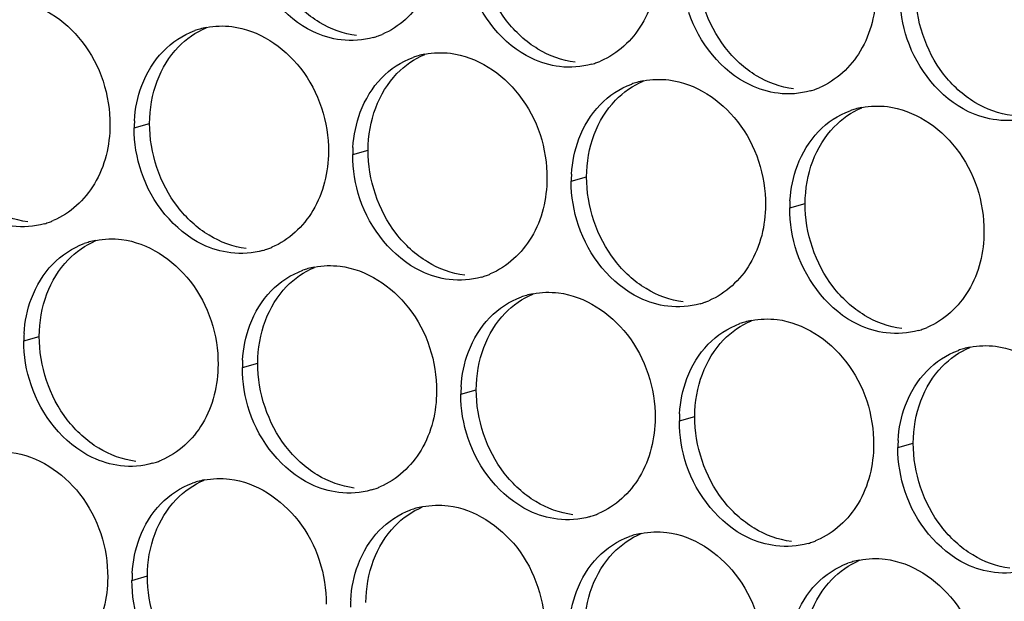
# Paper-space layout '45651_1_3' of a CAD drawing. Header units: millimetres. Extents: x -231 to 594, y 0 to 420.
# Tile 118 of 247: x 107 to 114, y 225 to 229. Entities that reach past the tile are written whole.
import ezdxf

# ---------------------------------------------------------------- set-up
doc = ezdxf.new("R2010")
doc.units = ezdxf.units.MM
doc.header["$LTSCALE"] = 32.67
doc.layers.add('02___PRT_ALL_AXES', color=7, linetype='CONTINUOUS')

psp = doc.layouts.new('45651_1_3')

# ---------------------------------------------------------------- linework, layer by layer
at = {"layer": '02___PRT_ALL_AXES', "color": 7, "linetype": 'CONTINUOUS'}
for p, q in [((107.8521, 228.3602), (107.9593, 228.3909)), ((109.3717, 228.1748), (109.4789, 228.2054)), ((110.8913, 227.9893), (110.9985, 228.02)), ((112.4109, 227.8038), (112.5181, 227.8345)), ((107.0846, 226.8805), (107.1918, 226.9112)), ((108.6042, 226.695), (108.7114, 226.7257)), ((110.1237, 226.5096), (110.2309, 226.5402)), ((111.6433, 226.3241), (111.7505, 226.3548)), ((113.1629, 226.1386), (113.2701, 226.1693)), ((107.8366, 225.2153), (107.9438, 225.246))]:
    psp.add_line(p, q, dxfattribs=at)
at = {"layer": '02___PRT_ALL_AXES', "color": 3, "linetype": 'CONTINUOUS'}
for centre, radius, start, end in [((108.4576, 228.5212), 0.5467, 105.94061, 109.76751), ((108.459, 228.5162), 0.5519, 100.97724, 105.93831), ((109.365, 229.5141), 0.5467, 285.94061, 289.76751), ((109.3645, 229.5154), 0.5481, 289.77289, 292.73686), ((109.9771, 228.3357), 0.5467, 105.94061, 109.76751), ((109.9785, 228.3307), 0.5519, 100.97724, 105.93831), ((110.8846, 229.3286), 0.5467, 285.94061, 289.76751), ((110.8841, 229.3299), 0.5481, 289.77289, 292.73686), ((111.4967, 228.1503), 0.5467, 105.94061, 109.76751), ((111.4981, 228.1452), 0.5519, 100.97724, 105.93831), ((112.4037, 229.1444), 0.5481, 289.77289, 292.73686), ((112.4042, 229.1431), 0.5467, 285.94061, 289.76751), ((113.0177, 227.9598), 0.5519, 100.97724, 105.93831), ((113.0163, 227.9648), 0.5467, 105.94061, 109.76751), ((108.744, 228.3558), 0.8918, 176.51802, 179.71686), ((110.2636, 228.1703), 0.8918, 176.51802, 179.71686), ((111.7831, 227.9849), 0.8918, 176.51802, 179.71686), ((113.3027, 227.7994), 0.8918, 176.51802, 179.71686), ((107.0779, 228.2198), 0.5467, 285.94061, 289.76751), ((107.0774, 228.2212), 0.5481, 289.77289, 292.73686), ((107.69, 227.0415), 0.5467, 105.94061, 109.76751), ((107.6914, 227.0365), 0.5519, 100.97724, 105.93831), ((108.5975, 228.0344), 0.5467, 285.94061, 289.76751), ((108.5969, 228.0357), 0.5481, 289.77289, 292.73686), ((109.2096, 226.856), 0.5467, 105.94061, 109.76751), ((109.211, 226.851), 0.5519, 100.97724, 105.93831), ((110.1171, 227.8489), 0.5467, 285.94061, 289.76751), ((110.1165, 227.8502), 0.5481, 289.77289, 292.73686), ((110.7292, 226.6706), 0.5467, 105.94061, 109.76751), ((110.7306, 226.6655), 0.5519, 100.97724, 105.93831), ((111.6366, 227.6634), 0.5467, 285.94061, 289.76751), ((111.6361, 227.6647), 0.5481, 289.77289, 292.73686), ((112.2487, 226.4851), 0.5467, 105.94061, 109.76751), ((112.2502, 226.4801), 0.5519, 100.97724, 105.93831), ((107.9764, 226.8761), 0.8918, 176.51802, 179.71686), ((113.1562, 227.4779), 0.5467, 285.94061, 289.76751), ((113.1557, 227.4793), 0.5481, 289.77289, 292.73686), ((113.7683, 226.2996), 0.5467, 105.94061, 109.76751), ((113.7697, 226.2946), 0.5519, 100.97724, 105.93831), ((109.496, 226.6906), 0.8918, 176.51802, 179.71686), ((111.0156, 226.5052), 0.8918, 176.51802, 179.71686), ((112.5352, 226.3197), 0.8918, 176.51802, 179.71686), ((114.0547, 226.1342), 0.8918, 176.51802, 179.71686), ((107.8299, 226.5547), 0.5467, 285.94061, 289.76751), ((107.8294, 226.556), 0.5481, 289.77289, 292.73686), ((108.442, 225.3763), 0.5467, 105.94061, 109.76751), ((108.4434, 225.3713), 0.5519, 100.97724, 105.93831), ((109.3495, 226.3692), 0.5467, 285.94061, 289.76751), ((109.349, 226.3705), 0.5481, 289.77289, 292.73686), ((109.9616, 225.1909), 0.5467, 105.94061, 109.76751), ((109.963, 225.1858), 0.5519, 100.97724, 105.93831), ((110.8691, 226.1837), 0.5467, 285.94061, 289.76751), ((110.8686, 226.185), 0.5481, 289.77289, 292.73686), ((111.4812, 225.0054), 0.5467, 105.94061, 109.76751), ((111.4826, 225.0003), 0.5519, 100.97724, 105.93831), ((112.3887, 225.9982), 0.5467, 285.94061, 289.76751), ((112.3881, 225.9996), 0.5481, 289.77289, 292.73686), ((113.0008, 224.8199), 0.5467, 105.94061, 109.76751), ((113.0022, 224.8149), 0.5519, 100.97724, 105.93831), ((108.7284, 225.2109), 0.8918, 176.51802, 179.71686), ((110.248, 225.0255), 0.8918, 176.51802, 179.71686)]:
    psp.add_arc(centre, radius, start, end, dxfattribs=at)
for points, knots in [([(109.9704, 229.6751), (109.9697, 229.5338), (109.9068, 229.2576), (109.6942, 229.0592), (109.5764, 229.0099)], [0, 0, 0, 0, 0.525086, 1, 1, 1, 1]), ([(109.2912, 228.9713), (109.2236, 228.9795), (108.9432, 229.0634), (108.7396, 229.3244), (108.6696, 229.5328)], [0, 0, 0, 0, 0.236458, 1, 1, 1, 1]), ([(111.49, 229.4896), (111.4893, 229.3483), (111.4264, 229.0721), (111.2138, 228.8738), (111.0959, 228.8244)], [0, 0, 0, 0, 0.525086, 1, 1, 1, 1]), ([(110.8108, 228.7858), (110.7432, 228.7941), (110.4628, 228.8779), (110.2592, 229.1389), (110.1892, 229.3473)], [0, 0, 0, 0, 0.236458, 1, 1, 1, 1]), ([(107.0118, 229.2495), (107.1961, 229.227), (107.5595, 228.9859), (107.6843, 228.5848), (107.6833, 228.3808)], [0, 0, 0, 0, 0.476473, 1, 1, 1, 1]), ([(113.0096, 229.3041), (113.0089, 229.1628), (112.9459, 228.8866), (112.7334, 228.6883), (112.6155, 228.6389)], [0, 0, 0, 0, 0.525086, 1, 1, 1, 1]), ([(112.3304, 228.6003), (112.2628, 228.6086), (111.9824, 228.6924), (111.7788, 228.9534), (111.7088, 229.1618)], [0, 0, 0, 0, 0.236458, 1, 1, 1, 1]), ([(108.5314, 229.064), (108.7157, 229.0415), (109.0791, 228.8004), (109.2039, 228.3994), (109.2029, 228.1954)], [0, 0, 0, 0, 0.476473, 1, 1, 1, 1]), ([(113.8499, 228.4149), (113.7824, 228.4231), (113.502, 228.507), (113.2983, 228.768), (113.2284, 228.9764)], [0, 0, 0, 0, 0.236458, 1, 1, 1, 1]), ([(110.051, 228.8785), (110.2353, 228.856), (110.5987, 228.6149), (110.7235, 228.2139), (110.7225, 228.0099)], [0, 0, 0, 0, 0.476473, 1, 1, 1, 1]), ([(111.5706, 228.6931), (111.7549, 228.6706), (112.1182, 228.4295), (112.2431, 228.0284), (112.2421, 227.8244)], [0, 0, 0, 0, 0.476473, 1, 1, 1, 1]), ([(113.0902, 228.5076), (113.2745, 228.4851), (113.6378, 228.244), (113.7626, 227.8429), (113.7616, 227.6389)], [0, 0, 0, 0, 0.476473, 1, 1, 1, 1]), ([(107.6833, 228.3808), (107.6826, 228.2395), (107.6196, 227.9633), (107.4071, 227.765), (107.2892, 227.7156)], [0, 0, 0, 0, 0.525086, 1, 1, 1, 1]), ([(109.2029, 228.1954), (109.2022, 228.0541), (109.1392, 227.7779), (108.9267, 227.5795), (108.8088, 227.5302)], [0, 0, 0, 0, 0.525086, 1, 1, 1, 1]), ([(108.5236, 227.4916), (108.4561, 227.4998), (108.1757, 227.5837), (107.972, 227.8447), (107.9021, 228.0531)], [0, 0, 0, 0, 0.236458, 1, 1, 1, 1]), ([(110.7225, 228.0099), (110.7218, 227.8686), (110.6588, 227.5924), (110.4463, 227.3941), (110.3284, 227.3447)], [0, 0, 0, 0, 0.525086, 1, 1, 1, 1]), ([(110.0432, 227.3061), (109.9756, 227.3143), (109.6953, 227.3982), (109.4916, 227.6592), (109.4216, 227.8676)], [0, 0, 0, 0, 0.236458, 1, 1, 1, 1]), ([(112.2421, 227.8244), (112.2414, 227.6831), (112.1784, 227.4069), (111.9658, 227.2086), (111.848, 227.1592)], [0, 0, 0, 0, 0.525086, 1, 1, 1, 1]), ([(111.5628, 227.1206), (111.4952, 227.1289), (111.2148, 227.2127), (111.0112, 227.4737), (110.9412, 227.6821)], [0, 0, 0, 0, 0.236458, 1, 1, 1, 1]), ([(113.7616, 227.6389), (113.7609, 227.4976), (113.698, 227.2214), (113.4854, 227.0231), (113.3676, 226.9737)], [0, 0, 0, 0, 0.525086, 1, 1, 1, 1]), ([(107.7638, 227.5843), (107.9481, 227.5618), (108.3115, 227.3207), (108.4363, 226.9197), (108.4353, 226.7157)], [0, 0, 0, 0, 0.476473, 1, 1, 1, 1]), ([(113.0824, 226.9351), (113.0148, 226.9434), (112.7344, 227.0272), (112.5308, 227.2883), (112.4608, 227.4967)], [0, 0, 0, 0, 0.236458, 1, 1, 1, 1]), ([(109.2834, 227.3988), (109.4677, 227.3763), (109.8311, 227.1352), (109.9559, 226.7342), (109.9549, 226.5302)], [0, 0, 0, 0, 0.476473, 1, 1, 1, 1]), ([(110.803, 227.2134), (110.9873, 227.1909), (111.3507, 226.9498), (111.4755, 226.5487), (111.4745, 226.3447)], [0, 0, 0, 0, 0.476473, 1, 1, 1, 1]), ([(112.3226, 227.0279), (112.5069, 227.0054), (112.8703, 226.7643), (112.9951, 226.3632), (112.9941, 226.1592)], [0, 0, 0, 0, 0.476473, 1, 1, 1, 1]), ([(113.8422, 226.8424), (114.0265, 226.8199), (114.3899, 226.5788), (114.5147, 226.1777), (114.5137, 225.9738)], [0, 0, 0, 0, 0.476473, 1, 1, 1, 1]), ([(108.4353, 226.7157), (108.4346, 226.5744), (108.3716, 226.2981), (108.1591, 226.0998), (108.0412, 226.0504)], [0, 0, 0, 0, 0.525086, 1, 1, 1, 1]), ([(107.7561, 226.0119), (107.6885, 226.0201), (107.4081, 226.104), (107.2045, 226.365), (107.1345, 226.5734)], [0, 0, 0, 0, 0.236458, 1, 1, 1, 1]), ([(109.9549, 226.5302), (109.9542, 226.3889), (109.8912, 226.1127), (109.6787, 225.9144), (109.5608, 225.865)], [0, 0, 0, 0, 0.525086, 1, 1, 1, 1]), ([(109.2756, 225.8264), (109.2081, 225.8346), (108.9277, 225.9185), (108.724, 226.1795), (108.6541, 226.3879)], [0, 0, 0, 0, 0.236458, 1, 1, 1, 1]), ([(111.4745, 226.3447), (111.4738, 226.2034), (111.4108, 225.9272), (111.1983, 225.7289), (111.0804, 225.6795)], [0, 0, 0, 0, 0.525086, 1, 1, 1, 1]), ([(110.7952, 225.6409), (110.7277, 225.6492), (110.4473, 225.733), (110.2436, 225.994), (110.1737, 226.2024)], [0, 0, 0, 0, 0.236458, 1, 1, 1, 1]), ([(106.9963, 226.1046), (107.1806, 226.0821), (107.544, 225.841), (107.6688, 225.4399), (107.6678, 225.2359)], [0, 0, 0, 0, 0.476473, 1, 1, 1, 1]), ([(112.9941, 226.1592), (112.9934, 226.0179), (112.9304, 225.7417), (112.7179, 225.5434), (112.6, 225.494)], [0, 0, 0, 0, 0.525086, 1, 1, 1, 1]), ([(112.3148, 225.4554), (112.2472, 225.4637), (111.9669, 225.5475), (111.7632, 225.8085), (111.6933, 226.0169)], [0, 0, 0, 0, 0.236458, 1, 1, 1, 1]), ([(108.5159, 225.9191), (108.7002, 225.8966), (109.0635, 225.6555), (109.1883, 225.2545), (109.1873, 225.0505)], [0, 0, 0, 0, 0.476473, 1, 1, 1, 1]), ([(113.8344, 225.27), (113.7668, 225.2782), (113.4864, 225.3621), (113.2828, 225.6231), (113.2128, 225.8315)], [0, 0, 0, 0, 0.236458, 1, 1, 1, 1]), ([(110.0354, 225.7337), (110.2197, 225.7112), (110.5831, 225.4701), (110.7079, 225.069), (110.7069, 224.865)], [0, 0, 0, 0, 0.476473, 1, 1, 1, 1]), ([(111.555, 225.5482), (111.7393, 225.5257), (112.1027, 225.2846), (112.2275, 224.8835), (112.2265, 224.6795)], [0, 0, 0, 0, 0.476473, 1, 1, 1, 1]), ([(113.0746, 225.3627), (113.2589, 225.3402), (113.6223, 225.0991), (113.7471, 224.698), (113.7461, 224.494)], [0, 0, 0, 0, 0.476473, 1, 1, 1, 1]), ([(107.6678, 225.2359), (107.6671, 225.0947), (107.6041, 224.8184), (107.3915, 224.6201), (107.2737, 224.5707)], [0, 0, 0, 0, 0.525086, 1, 1, 1, 1])]:
    psp.add_open_spline(points, degree=3, knots=knots, dxfattribs=at)
at = {"layer": '02___PRT_ALL_AXES', "color": 7, "linetype": 'CONTINUOUS'}
for points in [[(110.4416, 229.1051), (110.3167, 229.2664), (110.2455, 229.4811), (110.2465, 229.6851)], [(111.9611, 228.9196), (111.8363, 229.0809), (111.7651, 229.2957), (111.7661, 229.4997)], [(109.1402, 229.0934), (109.0564, 229.1442), (108.982, 229.213), (108.922, 229.2905)], [(113.4807, 228.7341), (113.3559, 228.8955), (113.2846, 229.1102), (113.2857, 229.3142)], [(108.1599, 228.9227), (108.2143, 228.9791), (108.2812, 229.0258), (108.3534, 229.0561)], [(109.3984, 229.002), (109.3078, 229.013), (109.2183, 229.0461), (109.1402, 229.0934)], [(110.6598, 228.9079), (110.576, 228.9587), (110.5015, 229.0275), (110.4416, 229.1051)], [(108.0122, 228.6855), (108.045, 228.7727), (108.0952, 228.8557), (108.1599, 228.9227)], [(110.918, 228.8165), (110.8274, 228.8275), (110.7379, 228.8606), (110.6598, 228.9079)], [(112.1794, 228.7224), (112.0955, 228.7732), (112.0211, 228.842), (111.9611, 228.9196)], [(109.6795, 228.7372), (109.7339, 228.7936), (109.8007, 228.8404), (109.873, 228.8706)], [(109.5318, 228.5), (109.5646, 228.5872), (109.6148, 228.6702), (109.6795, 228.7372)], [(112.4376, 228.631), (112.3469, 228.6421), (112.2575, 228.6751), (112.1794, 228.7224)], [(113.699, 228.5369), (113.6151, 228.5877), (113.5407, 228.6565), (113.4807, 228.7341)], [(107.9593, 228.3909), (107.9598, 228.4907), (107.9771, 228.5921), (108.0122, 228.6855)], [(111.1991, 228.5518), (111.2535, 228.6081), (111.3203, 228.6549), (111.3926, 228.6852)], [(109.4789, 228.2054), (109.4794, 228.3052), (109.4967, 228.4067), (109.5318, 228.5)], [(111.0514, 228.3146), (111.0842, 228.4017), (111.1344, 228.4848), (111.1991, 228.5518)], [(112.7187, 228.3663), (112.7731, 228.4226), (112.8399, 228.4694), (112.9122, 228.4997)], [(113.9571, 228.4455), (113.8665, 228.4566), (113.7771, 228.4896), (113.699, 228.5369)], [(108.1544, 227.8108), (108.0296, 227.9722), (107.9583, 228.1869), (107.9593, 228.3909)], [(112.571, 228.1291), (112.6038, 228.2162), (112.6539, 228.2993), (112.7187, 228.3663)], [(110.9985, 228.02), (110.999, 228.1197), (111.0163, 228.2212), (111.0514, 228.3146)], [(109.674, 227.6253), (109.5492, 227.7867), (109.4779, 228.0014), (109.4789, 228.2054)], [(112.5181, 227.8345), (112.5186, 227.9342), (112.5358, 228.0357), (112.571, 228.1291)], [(111.1936, 227.4399), (111.0688, 227.6012), (110.9975, 227.816), (110.9985, 228.02)], [(108.3727, 227.6136), (108.2888, 227.6645), (108.2144, 227.7333), (108.1544, 227.8108)], [(112.7132, 227.2544), (112.5883, 227.4158), (112.5171, 227.6305), (112.5181, 227.8345)], [(107.1112, 227.7077), (107.0206, 227.7188), (106.9312, 227.7518), (106.8531, 227.7991)], [(108.6308, 227.5223), (108.5402, 227.5333), (108.4507, 227.5663), (108.3727, 227.6136)], [(109.8923, 227.4282), (109.8084, 227.479), (109.734, 227.5478), (109.674, 227.6253)], [(107.3923, 227.443), (107.4468, 227.4994), (107.5136, 227.5461), (107.5859, 227.5764)], [(107.2447, 227.2058), (107.2775, 227.293), (107.3276, 227.376), (107.3923, 227.443)], [(110.1504, 227.3368), (110.0598, 227.3478), (109.9703, 227.3809), (109.8923, 227.4282)], [(111.4118, 227.2427), (111.328, 227.2935), (111.2536, 227.3623), (111.1936, 227.4399)], [(108.9119, 227.2575), (108.9664, 227.3139), (109.0332, 227.3607), (109.1054, 227.3909)], [(107.1918, 226.9112), (107.1923, 227.011), (107.2095, 227.1124), (107.2447, 227.2058)], [(108.7643, 227.0203), (108.7971, 227.1075), (108.8472, 227.1905), (108.9119, 227.2575)], [(110.4315, 227.072), (110.4859, 227.1284), (110.5528, 227.1752), (110.625, 227.2055)], [(111.67, 227.1513), (111.5794, 227.1624), (111.4899, 227.1954), (111.4118, 227.2427)], [(112.9314, 227.0572), (112.8476, 227.108), (112.7731, 227.1768), (112.7132, 227.2544)], [(110.2838, 226.8348), (110.3167, 226.922), (110.3668, 227.0051), (110.4315, 227.072)], [(113.1896, 226.9658), (113.099, 226.9769), (113.0095, 227.0099), (112.9314, 227.0572)], [(108.7114, 226.7257), (108.7119, 226.8255), (108.7291, 226.927), (108.7643, 227.0203)], [(111.9511, 226.8866), (112.0055, 226.9429), (112.0723, 226.9897), (112.1446, 227.02)], [(107.3868, 226.3311), (107.262, 226.4925), (107.1908, 226.7072), (107.1918, 226.9112)], [(111.8034, 226.6494), (111.8362, 226.7365), (111.8864, 226.8196), (111.9511, 226.8866)], [(110.2309, 226.5402), (110.2314, 226.64), (110.2487, 226.7415), (110.2838, 226.8348)], [(113.4707, 226.7011), (113.5251, 226.7575), (113.5919, 226.8042), (113.6642, 226.8345)], [(108.9064, 226.1456), (108.7816, 226.307), (108.7104, 226.5217), (108.7114, 226.7257)], [(111.7505, 226.3548), (111.751, 226.4545), (111.7683, 226.556), (111.8034, 226.6494)], [(113.323, 226.4639), (113.3558, 226.5511), (113.406, 226.6341), (113.4707, 226.7011)], [(110.426, 225.9602), (110.3012, 226.1215), (110.2299, 226.3363), (110.2309, 226.5402)], [(113.2701, 226.1693), (113.2706, 226.2691), (113.2879, 226.3705), (113.323, 226.4639)], [(107.6051, 226.1339), (107.5212, 226.1847), (107.4468, 226.2536), (107.3868, 226.3311)], [(111.9456, 225.7747), (111.8208, 225.9361), (111.7495, 226.1508), (111.7505, 226.3548)], [(113.4652, 225.5892), (113.3404, 225.7506), (113.2691, 225.9653), (113.2701, 226.1693)], [(107.8633, 226.0425), (107.7726, 226.0536), (107.6832, 226.0866), (107.6051, 226.1339)], [(109.1247, 225.9485), (109.0408, 225.9993), (108.9664, 226.0681), (108.9064, 226.1456)], [(110.6443, 225.763), (110.5604, 225.8138), (110.486, 225.8826), (110.426, 225.9602)], [(108.1444, 225.7778), (108.1988, 225.8342), (108.2656, 225.8809), (108.3379, 225.9112)], [(109.3828, 225.8571), (109.2922, 225.8681), (109.2028, 225.9012), (109.1247, 225.9485)], [(107.9967, 225.5406), (108.0295, 225.6278), (108.0797, 225.7108), (108.1444, 225.7778)], [(110.9024, 225.6716), (110.8118, 225.6827), (110.7223, 225.7157), (110.6443, 225.763)], [(112.1639, 225.5775), (112.08, 225.6283), (112.0056, 225.6971), (111.9456, 225.7747)], [(109.6639, 225.5923), (109.7184, 225.6487), (109.7852, 225.6955), (109.8575, 225.7258)], [(109.5163, 225.3551), (109.5491, 225.4423), (109.5992, 225.5254), (109.6639, 225.5923)], [(112.422, 225.4861), (112.3314, 225.4972), (112.2419, 225.5302), (112.1639, 225.5775)], [(113.6834, 225.392), (113.5996, 225.4428), (113.5252, 225.5117), (113.4652, 225.5892)], [(107.9438, 225.246), (107.9443, 225.3458), (107.9615, 225.4472), (107.9967, 225.5406)], [(111.1835, 225.4069), (111.238, 225.4632), (111.3048, 225.51), (111.377, 225.5403)], [(109.4634, 225.0605), (109.4639, 225.1603), (109.4811, 225.2618), (109.5163, 225.3551)], [(111.0359, 225.1697), (111.0687, 225.2568), (111.1188, 225.3399), (111.1835, 225.4069)], [(112.7031, 225.2214), (112.7575, 225.2777), (112.8244, 225.3245), (112.8966, 225.3548)], [(113.9416, 225.3006), (113.851, 225.3117), (113.7615, 225.3447), (113.6834, 225.392)], [(108.1389, 224.6659), (108.0141, 224.8273), (107.9428, 225.042), (107.9438, 225.246)], [(112.5554, 224.9842), (112.5883, 225.0714), (112.6384, 225.1544), (112.7031, 225.2214)], [(110.983, 224.8751), (110.9835, 224.9748), (111.0007, 225.0763), (111.0359, 225.1697)]]:
    psp.add_open_spline(points, degree=3, dxfattribs=at)
at = {"layer": '02___PRT_ALL_AXES', "color": 3, "linetype": 'CONTINUOUS'}
for points in [[(113.2284, 228.9764), (113.1954, 229.0747), (113.1779, 229.1798), (113.1785, 229.2835)], [(108.3539, 229.058), (108.412, 229.0693), (108.4726, 229.0712), (108.5314, 229.064)], [(108.0527, 228.892), (108.1135, 228.955), (108.1902, 229.0061), (108.2727, 229.0357)], [(109.5152, 228.9884), (109.4432, 228.9678), (109.3655, 228.9622), (109.2912, 228.9713)], [(107.905, 228.6548), (107.9379, 228.742), (107.988, 228.825), (108.0527, 228.892)], [(109.5723, 228.7066), (109.6331, 228.7695), (109.7098, 228.8206), (109.7922, 228.8502)], [(109.8734, 228.8726), (109.9316, 228.8838), (109.9922, 228.8857), (110.051, 228.8785)], [(111.0348, 228.8029), (110.9628, 228.7823), (110.8851, 228.7767), (110.8108, 228.7858)], [(109.4246, 228.4694), (109.4574, 228.5565), (109.5076, 228.6396), (109.5723, 228.7066)], [(111.393, 228.6871), (111.4512, 228.6984), (111.5118, 228.7002), (111.5706, 228.6931)], [(107.8538, 228.41), (107.8588, 228.4932), (107.8757, 228.5768), (107.905, 228.6548)], [(111.0919, 228.5211), (111.1527, 228.5841), (111.2294, 228.6351), (111.3118, 228.6648)], [(112.5544, 228.6174), (112.4824, 228.5969), (112.4047, 228.5913), (112.3304, 228.6003)], [(110.9442, 228.2839), (110.977, 228.371), (111.0272, 228.4541), (111.0919, 228.5211)], [(112.9126, 228.5016), (112.9707, 228.5129), (113.0314, 228.5148), (113.0902, 228.5076)], [(109.3734, 228.2245), (109.3784, 228.3077), (109.3952, 228.3913), (109.4246, 228.4694)], [(112.6115, 228.3356), (112.6723, 228.3986), (112.749, 228.4497), (112.8314, 228.4793)], [(114.0739, 228.432), (114.0019, 228.4114), (113.9243, 228.4058), (113.8499, 228.4149)], [(107.9021, 228.0531), (107.8691, 228.1514), (107.8516, 228.2565), (107.8521, 228.3602)], [(112.4638, 228.0984), (112.4966, 228.1856), (112.5468, 228.2686), (112.6115, 228.3356)], [(110.8929, 228.039), (110.898, 228.1223), (110.9148, 228.2058), (110.9442, 228.2839)], [(109.4216, 227.8676), (109.3886, 227.9659), (109.3712, 228.071), (109.3717, 228.1748)], [(112.4125, 227.8536), (112.4176, 227.9368), (112.4344, 228.0204), (112.4638, 228.0984)], [(110.9412, 227.6821), (110.9082, 227.7805), (110.8908, 227.8856), (110.8913, 227.9893)], [(112.4608, 227.4967), (112.4278, 227.595), (112.4104, 227.7001), (112.4109, 227.8038)], [(107.228, 227.6942), (107.156, 227.6736), (107.0784, 227.668), (107.004, 227.6771)], [(107.2851, 227.4123), (107.346, 227.4753), (107.4227, 227.5264), (107.5051, 227.556)], [(107.5863, 227.5783), (107.6444, 227.5896), (107.7051, 227.5915), (107.7638, 227.5843)], [(108.7476, 227.5087), (108.6756, 227.4881), (108.598, 227.4825), (108.5236, 227.4916)], [(107.1375, 227.1751), (107.1703, 227.2623), (107.2204, 227.3453), (107.2851, 227.4123)], [(109.1059, 227.3928), (109.164, 227.4041), (109.2246, 227.406), (109.2834, 227.3988)], [(108.8047, 227.2268), (108.8656, 227.2898), (108.9423, 227.3409), (109.0247, 227.3705)], [(110.2672, 227.3232), (110.1952, 227.3026), (110.1175, 227.297), (110.0432, 227.3061)], [(108.6571, 226.9896), (108.6899, 227.0768), (108.74, 227.1599), (108.8047, 227.2268)], [(110.6255, 227.2074), (110.6836, 227.2187), (110.7442, 227.2205), (110.803, 227.2134)], [(107.0862, 226.9303), (107.0913, 227.0135), (107.1081, 227.0971), (107.1375, 227.1751)], [(110.3243, 227.0414), (110.3851, 227.1044), (110.4618, 227.1554), (110.5443, 227.1851)], [(111.7868, 227.1377), (111.7148, 227.1172), (111.6371, 227.1115), (111.5628, 227.1206)], [(108.6058, 226.7448), (108.6109, 226.828), (108.6277, 226.9116), (108.6571, 226.9896)], [(110.1766, 226.8042), (110.2095, 226.8913), (110.2596, 226.9744), (110.3243, 227.0414)], [(111.8439, 226.8559), (111.9047, 226.9189), (111.9814, 226.97), (112.0638, 226.9996)], [(112.1451, 227.0219), (112.2032, 227.0332), (112.2638, 227.0351), (112.3226, 227.0279)], [(113.3064, 226.9523), (113.2344, 226.9317), (113.1567, 226.9261), (113.0824, 226.9351)], [(107.1345, 226.5734), (107.1015, 226.6717), (107.0841, 226.7768), (107.0846, 226.8805)], [(111.6962, 226.6187), (111.729, 226.7059), (111.7792, 226.7889), (111.8439, 226.8559)], [(110.1254, 226.5593), (110.1304, 226.6426), (110.1473, 226.7261), (110.1766, 226.8042)], [(113.3635, 226.6704), (113.4243, 226.7334), (113.501, 226.7845), (113.5834, 226.8141)], [(113.6646, 226.8364), (113.7228, 226.8477), (113.7834, 226.8496), (113.8422, 226.8424)], [(108.6541, 226.3879), (108.6211, 226.4862), (108.6037, 226.5913), (108.6042, 226.695)], [(113.2158, 226.4332), (113.2486, 226.5204), (113.2988, 226.6034), (113.3635, 226.6704)], [(111.645, 226.3739), (111.65, 226.4571), (111.6669, 226.5407), (111.6962, 226.6187)], [(110.1737, 226.2024), (110.1407, 226.3008), (110.1232, 226.4058), (110.1237, 226.5096)], [(113.1646, 226.1884), (113.1696, 226.2716), (113.1864, 226.3552), (113.2158, 226.4332)], [(111.6933, 226.0169), (111.6602, 226.1153), (111.6428, 226.2204), (111.6433, 226.3241)], [(113.2128, 225.8315), (113.1798, 225.9298), (113.1624, 226.0349), (113.1629, 226.1386)], [(107.9801, 226.029), (107.9081, 226.0084), (107.8304, 226.0028), (107.7561, 226.0119)], [(108.3383, 225.9131), (108.3964, 225.9244), (108.4571, 225.9263), (108.5159, 225.9191)], [(108.0372, 225.7471), (108.098, 225.8101), (108.1747, 225.8612), (108.2571, 225.8908)], [(109.4996, 225.8435), (109.4276, 225.8229), (109.35, 225.8173), (109.2756, 225.8264)], [(107.8895, 225.5099), (107.9223, 225.5971), (107.9725, 225.6801), (108.0372, 225.7471)], [(109.5567, 225.5617), (109.6176, 225.6247), (109.6943, 225.6757), (109.7767, 225.7054)], [(109.8579, 225.7277), (109.916, 225.7389), (109.9767, 225.7408), (110.0354, 225.7337)], [(111.0192, 225.658), (110.9472, 225.6375), (110.8696, 225.6318), (110.7952, 225.6409)], [(109.4091, 225.3245), (109.4419, 225.4116), (109.492, 225.4947), (109.5567, 225.5617)], [(111.3775, 225.5422), (111.4356, 225.5535), (111.4962, 225.5554), (111.555, 225.5482)], [(107.8382, 225.2651), (107.8433, 225.3483), (107.8601, 225.4319), (107.8895, 225.5099)], [(111.0763, 225.3762), (111.1372, 225.4392), (111.2139, 225.4903), (111.2963, 225.5199)], [(112.5388, 225.4725), (112.4668, 225.452), (112.3891, 225.4464), (112.3148, 225.4554)], [(110.9287, 225.139), (110.9615, 225.2262), (111.0116, 225.3092), (111.0763, 225.3762)], [(112.8971, 225.3567), (112.9552, 225.368), (113.0158, 225.3699), (113.0746, 225.3627)], [(109.3578, 225.0796), (109.3629, 225.1629), (109.3797, 225.2464), (109.4091, 225.3245)], [(112.5959, 225.1907), (112.6568, 225.2537), (112.7334, 225.3048), (112.8159, 225.3344)], [(114.0584, 225.2871), (113.9864, 225.2665), (113.9087, 225.2609), (113.8344, 225.27)], [(107.8865, 224.9082), (107.8535, 225.0065), (107.8361, 225.1116), (107.8366, 225.2153)], [(110.8774, 224.8941), (110.8825, 224.9774), (110.8993, 225.0609), (110.9287, 225.139)], [(112.4482, 224.9535), (112.4811, 225.0407), (112.5312, 225.1237), (112.5959, 225.1907)]]:
    psp.add_open_spline(points, degree=3, dxfattribs=at)

doc.saveas('drawing.dxf')
